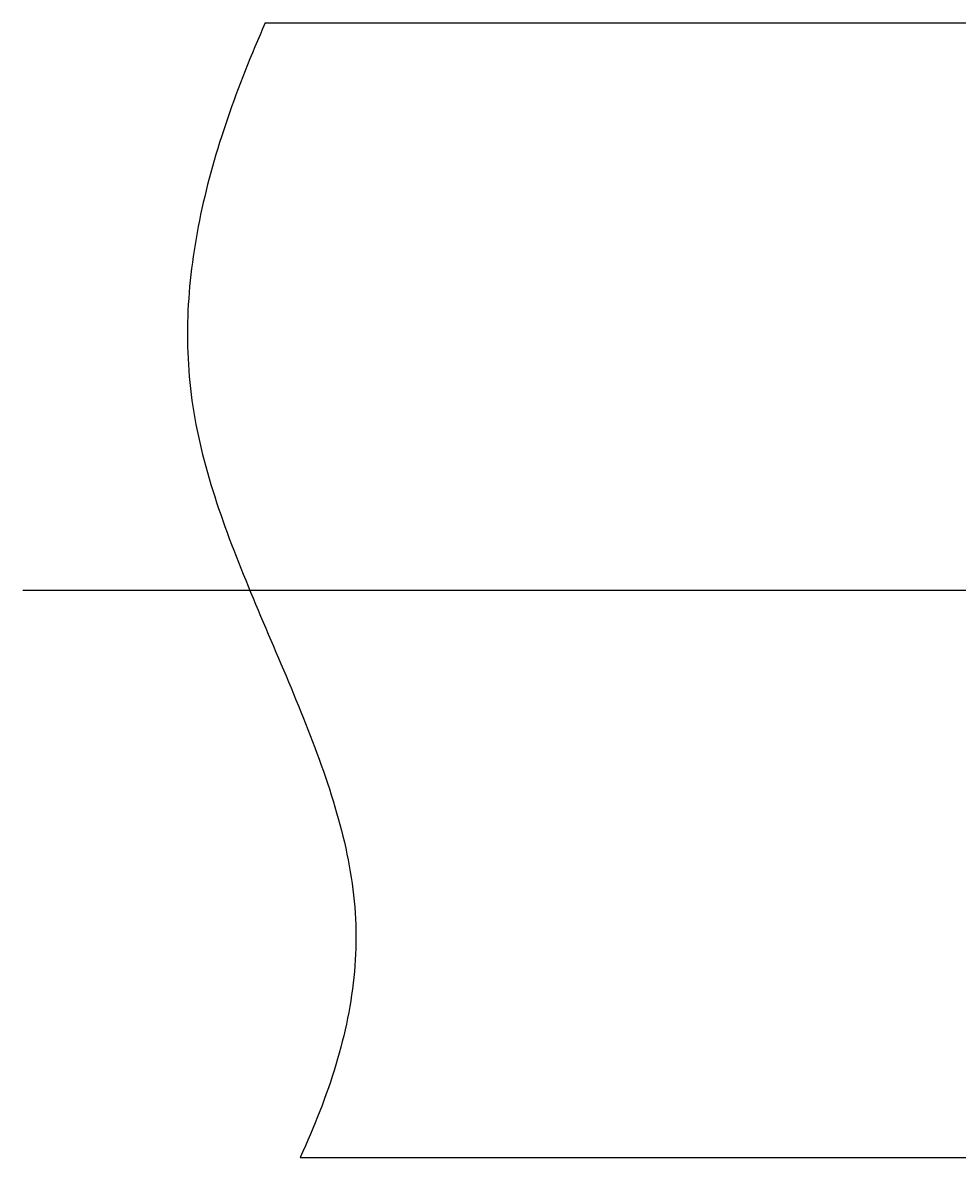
# Model space of a CAD drawing. Extents: x 9 to 313, y -31 to 171.
# Tile 2 of 12: x 83.04 to 85.1, y -13.52 to -11.01. Entities that reach past the tile are written whole.
import ezdxf

# ---------------------------------------------------------------- set-up
doc = ezdxf.new("R2010")
doc.units = 0
doc.header["$LTSCALE"] = 0.2
doc.linetypes.add('CENTER', pattern=[50.8, 31.75, -6.35, 6.35, -6.35])
doc.layers.get('0').update_dxf_attribs({"linetype": 'CONTINUOUS'})
doc.layers.get('DEFPOINTS').update_dxf_attribs({"linetype": 'CONTINUOUS'})
for name, color, linetype in [('18-0-CON', 3, 'CONTINUOUS'), ('18-2-CEN', 1, 'CENTER'), ('35-0-CON', 7, 'CONTINUOUS')]:
    doc.layers.add(name, color=color, linetype=linetype)
doc.styles.add('DIMENSION', font='isocp.shx', dxfattribs={"bigfont": 'bigfont.shx'})
doc.dimstyles.get("Standard").update_dxf_attribs({"dimtxt": 0.18, "dimasz": 0.18, "dimexe": 0.18, "dimexo": 0.0625, "dimgap": 0.09, "dimtad": 0, "dimtih": 1, "dimtoh": 1, "dimzin": 0, "dimcen": 0.09, "dimazin": 3, "dimtfac": 1, "dimtofl": 0, "dimtmove": 0, "dimatfit": 3})

# ---------------------------------------------------------------- blocks, each defined once
blk = doc.blocks.new('_OPEN30')
at = {"color": 0, "linetype": 'BYBLOCK'}
for p, q in [((-1, 0.2679), (0, 0)), ((0, 0), (-1, -0.2679)), ((0, 0), (-1, 0))]:
    blk.add_line(p, q, dxfattribs=at)
blk = doc.blocks.new('*U244')
at = {"layer": '18-0-CON', "color": 161, "style": 'DIMENSION'}
blk.add_text('0.5', height=0.45, dxfattribs=at).set_placement((84.3127, -15.2079))
blk = doc.blocks.new('*D20')
at = {"layer": '18-0-CON', "color": 161}
for p, q in [((85.6789, -13.4568), (85.6789, -15.4579)), ((86.1789, -13.4568), (86.1789, -15.4579)), ((85.3789, -15.2579), (84.3299, -15.2579)), ((86.1789, -15.2579), (85.6789, -15.2579)), ((86.4789, -15.2579), (86.7789, -15.2579))]:
    blk.add_line(p, q, dxfattribs=at)
at = {"layer": 'DEFPOINTS', "color": 0}
for p in [(85.6789, -13.4068), (86.1789, -13.4068), (85.6789, -15.2579)]:
    blk.add_point(p, dxfattribs=at)
at = {"layer": '18-0-CON', "color": 161, "xscale": 0.3000000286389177, "yscale": 0.3000000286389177, "zscale": 0.3000000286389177}
blk.add_blockref('_OPEN30', (85.6789, -15.2579), dxfattribs=at)
at = {"layer": '18-0-CON', "color": 161, "xscale": 0.3000000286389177, "yscale": 0.3000000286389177, "zscale": 0.3000000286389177, "rotation": 180}
blk.add_blockref('_OPEN30', (86.1789, -15.2579), dxfattribs=at)
at = {"layer": '35-0-CON'}
blk.add_blockref('*U244', (0, 0), dxfattribs=at)

msp = doc.modelspace()

# ---------------------------------------------------------------- linework, layer by layer
at = {"layer": '18-0-CON'}
msp.add_polyline3d([(83.5724, -11.0068, 0), (83.5666, -11.02, 0), (83.5609, -11.0332, 0), (83.5553, -11.0464, 0), (83.5497, -11.0596, 0), (83.5442, -11.0728, 0), (83.5388, -11.086, 0), (83.5335, -11.0992, 0), (83.5282, -11.1124, 0), (83.5231, -11.1256, 0), (83.518, -11.1388, 0), (83.513, -11.152, 0), (83.508, -11.1652, 0), (83.5032, -11.1784, 0), (83.4984, -11.1916, 0), (83.4938, -11.2048, 0), (83.4892, -11.218, 0), (83.4847, -11.2312, 0), (83.4804, -11.2444, 0), (83.4761, -11.2576, 0), (83.4719, -11.2708, 0), (83.4678, -11.284, 0), (83.4638, -11.2972, 0), (83.46, -11.3104, 0), (83.4562, -11.3236, 0), (83.4525, -11.3369, 0), (83.449, -11.3501, 0), (83.4455, -11.3633, 0), (83.4422, -11.3765, 0), (83.439, -11.3897, 0), (83.4359, -11.4029, 0), (83.4329, -11.4161, 0), (83.4301, -11.4293, 0), (83.4273, -11.4425, 0), (83.4247, -11.4557, 0), (83.4222, -11.4689, 0), (83.4199, -11.4821, 0), (83.4177, -11.4953, 0), (83.4156, -11.5085, 0), (83.4136, -11.5217, 0), (83.4118, -11.5349, 0), (83.4101, -11.5482, 0), (83.4085, -11.5614, 0), (83.4071, -11.5746, 0), (83.4059, -11.5878, 0), (83.4047, -11.601, 0), (83.4037, -11.6142, 0), (83.4029, -11.6274, 0), (83.4022, -11.6406, 0), (83.4017, -11.6538, 0), (83.4013, -11.667, 0), (83.4011, -11.6803, 0), (83.401, -11.6935, 0), (83.4011, -11.7067, 0), (83.4013, -11.7199, 0), (83.4017, -11.7331, 0), (83.4023, -11.7463, 0), (83.403, -11.7595, 0), (83.4039, -11.7727, 0), (83.405, -11.786, 0), (83.4062, -11.7992, 0), (83.4076, -11.8124, 0), (83.4092, -11.8256, 0), (83.411, -11.8388, 0), (83.4129, -11.852, 0), (83.415, -11.8652, 0), (83.4173, -11.8785, 0), (83.4198, -11.8917, 0), (83.4224, -11.9049, 0), (83.4252, -11.9181, 0), (83.4282, -11.9313, 0), (83.4313, -11.9445, 0), (83.4345, -11.9578, 0), (83.4379, -11.971, 0), (83.4415, -11.9842, 0), (83.4452, -11.9974, 0), (83.449, -12.0106, 0), (83.4529, -12.0238, 0), (83.457, -12.037, 0), (83.4611, -12.0502, 0), (83.4654, -12.0635, 0), (83.4698, -12.0767, 0), (83.4743, -12.0899, 0), (83.4789, -12.1031, 0), (83.4836, -12.1163, 0), (83.4884, -12.1295, 0), (83.4933, -12.1427, 0), (83.4982, -12.1559, 0), (83.5033, -12.1691, 0), (83.5084, -12.1823, 0), (83.5135, -12.1955, 0), (83.5188, -12.2087, 0), (83.5241, -12.2219, 0), (83.5294, -12.2351, 0), (83.5348, -12.2483, 0), (83.5402, -12.2615, 0), (83.5457, -12.2747, 0), (83.5512, -12.2878, 0), (83.5567, -12.301, 0), (83.5623, -12.3142, 0), (83.5679, -12.3274, 0), (83.5735, -12.3405, 0), (83.5791, -12.3537, 0), (83.5847, -12.3669, 0), (83.5903, -12.38, 0), (83.5959, -12.3932, 0), (83.6015, -12.4064, 0), (83.6071, -12.4195, 0), (83.6127, -12.4327, 0), (83.6183, -12.4458, 0), (83.6238, -12.459, 0), (83.6293, -12.4721, 0), (83.6348, -12.4853, 0), (83.6402, -12.4984, 0), (83.6456, -12.5115, 0), (83.6509, -12.5247, 0), (83.6562, -12.5378, 0), (83.6614, -12.5509, 0), (83.6666, -12.564, 0), (83.6717, -12.5771, 0), (83.6767, -12.5902, 0), (83.6817, -12.6033, 0), (83.6865, -12.6164, 0), (83.6913, -12.6295, 0), (83.696, -12.6426, 0), (83.7006, -12.6557, 0), (83.7051, -12.6688, 0), (83.7095, -12.6819, 0), (83.7138, -12.6949, 0), (83.718, -12.708, 0), (83.722, -12.7211, 0), (83.726, -12.7341, 0), (83.7298, -12.7472, 0), (83.7335, -12.7602, 0), (83.737, -12.7732, 0), (83.7404, -12.7863, 0), (83.7437, -12.7993, 0), (83.7468, -12.8123, 0), (83.7497, -12.8253, 0), (83.7525, -12.8384, 0), (83.7551, -12.8514, 0), (83.7576, -12.8644, 0), (83.7599, -12.8774, 0), (83.762, -12.8903, 0), (83.7639, -12.9033, 0), (83.7657, -12.9163, 0), (83.7672, -12.9293, 0), (83.7686, -12.9422, 0), (83.7697, -12.9552, 0), (83.7707, -12.9681, 0), (83.7714, -12.9811, 0), (83.7719, -12.994, 0), (83.7723, -13.0069, 0), (83.7724, -13.0199, 0), (83.7723, -13.0328, 0), (83.772, -13.0457, 0), (83.7715, -13.0586, 0), (83.7708, -13.0715, 0), (83.77, -13.0844, 0), (83.7689, -13.0973, 0), (83.7676, -13.1101, 0), (83.7662, -13.123, 0), (83.7646, -13.1359, 0), (83.7628, -13.1487, 0), (83.7608, -13.1616, 0), (83.7587, -13.1744, 0), (83.7563, -13.1873, 0), (83.7538, -13.2001, 0), (83.7512, -13.2129, 0), (83.7484, -13.2258, 0), (83.7454, -13.2386, 0), (83.7422, -13.2514, 0), (83.7389, -13.2642, 0), (83.7354, -13.277, 0), (83.7318, -13.2898, 0), (83.7281, -13.3026, 0), (83.7241, -13.3154, 0), (83.7201, -13.3282, 0), (83.7159, -13.341, 0), (83.7115, -13.3538, 0), (83.707, -13.3665, 0), (83.7024, -13.3793, 0), (83.6977, -13.3921, 0), (83.6928, -13.4048, 0), (83.6878, -13.4176, 0), (83.6826, -13.4304, 0), (83.6774, -13.4431, 0), (83.672, -13.4558, 0), (83.6665, -13.4686, 0), (83.6609, -13.4813, 0), (83.6552, -13.4941, 0), (83.6493, -13.5068, 0)], dxfattribs=at)
at = {"layer": '18-2-CEN'}
msp.add_line((83.0383, -12.2568), (87.6788, -12.2568), dxfattribs=at)
at = {"layer": '35-0-CON'}
for p, q in [((83.5724, -11.0068), (85.5788, -11.0068)), ((83.6493, -13.5068), (85.5789, -13.5068))]:
    msp.add_line(p, q, dxfattribs=at)

# ---------------------------------------------------------------- dimensions: what is measured, and where the dimension line sits
at = {"layer": '18-0-CON'}
dim = msp.add_linear_dim(base=(85.6789, -15.2579), p1=(86.1789, -13.4068), p2=(85.6789, -13.4068), dimstyle='Standard', override={"dimscale": 0.1, "dimtol": 0, "dimtp": 0.1, "dimtm": 0}, dxfattribs=at)
dim.commit()
dim.dimension.update_dxf_attribs({"geometry": '*D20', "text_midpoint": (84.7044, -14.9829)})

doc.saveas('drawing.dxf')
